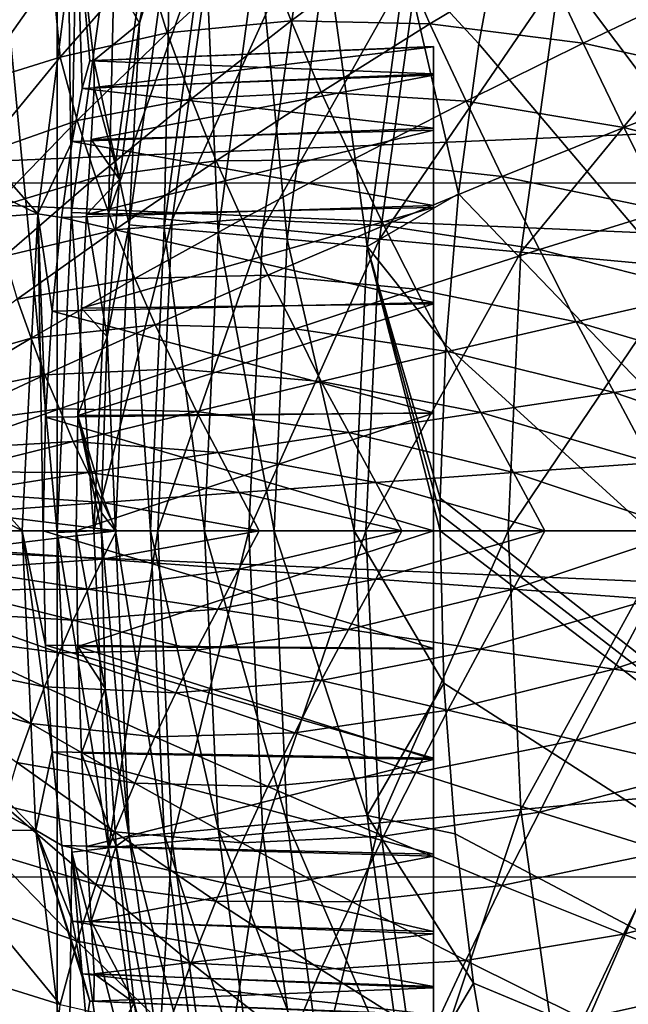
# Model space of a CAD drawing. Header units: metres. Extents: x -24 to 127, y -24 to 24.
# Tile 13 of 151: x -20.72 to -17.13, y -2.8 to 3.02. Entities that reach past the tile are written whole.
import ezdxf

# ---------------------------------------------------------------- set-up
doc = ezdxf.new("R2010")
doc.units = ezdxf.units.M
doc.layers.add('solid_12_381_051_XXX', color=7, linetype='CONTINUOUS')

msp = doc.modelspace()

# ---------------------------------------------------------------- linework, layer by layer
at = {"layer": 'solid_12_381_051_XXX'}
for points in [[(-20.499464, -0.008795, 115.500305), (-20.499422, 9.273893, 115.500305), (-21.211601, 7.5045, 115.500305)], [(-20.499464, -0.008795, 115.500305), (-20.413483, 1.881086, 115.500305), (-20.499422, 9.273893, 115.500305)], [(-20.413483, 1.881086, 115.500305), (-20.152298, 3.756572, 115.500305), (-20.499422, 9.273893, 115.500305)], [(-21.211601, 7.5045, 115.500305), (-21.21158, -7.504559, 115.500305), (-20.499392, -9.273963, 115.500305)], [(-20.499464, -0.008795, 115.500305), (-21.211601, 7.5045, 115.500305), (-20.499392, -9.273963, 115.500305)], [(-10.718798, -5.719483, 143.050308), (-17.391409, 5.488925, 143.050308), (-10.718798, 5.719479, 143.050308)], [(-10.718798, -5.719483, 143.050308), (-17.64142, 4.624305, 143.050308), (-17.391409, 5.488925, 143.050308)], [(-10.718798, -5.719483, 143.050308), (-17.847593, 3.75311, 143.050308), (-17.64142, 4.624305, 143.050308)], [(23.654963, 4.05514, -4), (-23.911007, 2.055428, -4), (-23.650919, 4.078241, -4)], [(23.912445, 2.042683, -4), (-23.911007, 2.055428, -4), (23.654963, 4.05514, -4)], [(-20.384712, 3.656191, 127.555847), (-19.854027, 3.91697, 141.120102), (-20.013273, 2.998986, 141.120102)], [(-19.830616, 3.598726, 141.621948), (-20.013273, 2.998986, 141.120102), (-19.854027, 3.91697, 141.120102)], [(-20.196121, 1.871563, 117.29406), (-20.152298, 3.756572, 115.500305), (-20.413483, 1.881086, 115.500305)], [(-20.196121, 1.871563, 117.29406), (-19.937284, 3.727031, 117.29406), (-20.152298, 3.756572, 115.500305)], [(-19.564917, 3.657487, 119.06263), (-19.937284, 3.727031, 117.29406), (-20.196121, 1.871563, 117.29406)], [(-18.443104, 3.34693, 142.985138), (-17.847593, 3.75311, 143.050308), (-18.009558, 2.876468, 143.050308)], [(-10.718798, -5.719483, 143.050308), (-18.009558, 2.876468, 143.050308), (-17.847593, 3.75311, 143.050308)], [(-22.047733, 3.507123, 128.331329), (-20.384712, 3.656191, 127.555847), (-20.612261, 1.872288, 127.661957)], [(-20.612261, 1.872288, 127.661957), (-20.384712, 3.656191, 127.555847), (-20.409946, 2.29872, 132.464417)], [(-20.384712, 3.656191, 127.555847), (-20.351295, 2.612224, 133.057999), (-20.409946, 2.29872, 132.464417)], [(-20.384712, 3.656191, 127.555847), (-20.282694, 2.777168, 134.384384), (-20.306629, 2.775454, 133.711975)], [(-20.384712, 3.656191, 127.555847), (-20.013273, 2.998986, 141.120102), (-20.282694, 2.777168, 134.384384)], [(-20.384712, 3.656191, 127.555847), (-20.306629, 2.775454, 133.711975), (-20.351295, 2.612224, 133.057999)], [(-19.818926, 1.836673, 119.06263), (-19.564917, 3.657487, 119.06263), (-20.196121, 1.871563, 117.29406)], [(-19.037029, 3.558799, 120.789749), (-19.564917, 3.657487, 119.06263), (-19.818926, 1.836673, 119.06263)], [(-20.073372, 1.806636, 141.621948), (-20.013273, 2.998986, 141.120102), (-19.830616, 3.598726, 141.621948)], [(-20.073372, 1.806636, 141.621948), (-19.830616, 3.598726, 141.621948), (-19.866753, 1.78804, 142.08902)], [(-19.830616, 3.598726, 141.621948), (-19.626495, 3.561684, 142.08902), (-19.866753, 1.78804, 142.08902)], [(-19.866753, 1.78804, 142.08902), (-19.626495, 3.561684, 142.08902), (-19.548979, 1.75944, 142.488266)], [(-19.284184, 1.787113, 120.789749), (-19.037029, 3.558799, 120.789749), (-19.818926, 1.836673, 119.06263)], [(-19.626495, 3.561684, 142.08902), (-19.312565, 3.504714, 142.488266), (-19.548979, 1.75944, 142.488266)], [(-18.357927, 3.431844, 122.461281), (-19.037029, 3.558799, 120.789749), (-19.284184, 1.787113, 120.789749)], [(-22.1705, 2.627134, 128.38858), (-22.047733, 3.507123, 128.331329), (-20.612261, 1.872288, 127.661957)], [(-19.548979, 1.75944, 142.488266), (-19.312565, 3.504714, 142.488266), (-19.1408, 1.722703, 142.793625)], [(-19.312565, 3.504714, 142.488266), (-18.909325, 3.431536, 142.793625), (-19.1408, 1.722703, 142.793625)], [(-19.981789, 3.367741, 145.199265), (-19.849335, 2.941587, 145.208817), (-19.290842, 3.455298, 145.23204)], [(-19.290842, 3.455298, 145.23204), (-19.849335, 2.941587, 145.208817), (-19.117172, 3.012729, 145.243683)], [(-19.290842, 3.455298, 145.23204), (-19.117172, 3.012729, 145.243683), (-18.503141, 3.468734, 145.269501)], [(-18.596266, 1.723359, 122.461281), (-18.357927, 3.431844, 122.461281), (-19.284184, 1.787113, 120.789749)], [(-19.1408, 1.722703, 142.793625), (-18.909325, 3.431536, 142.793625), (-18.668873, 1.680229, 142.985138)], [(-18.503141, 3.468734, 145.269501), (-19.117172, 3.012729, 145.243683), (-18.298189, 2.993609, 145.2827)], [(-18.909325, 3.431536, 142.793625), (-18.443104, 3.34693, 142.985138), (-18.668873, 1.680229, 142.985138)], [(-17.533163, 3.277664, 124.063568), (-18.357927, 3.431844, 122.461281), (-18.596266, 1.723359, 122.461281)], [(-18.503141, 3.468734, 145.269501), (-18.298189, 2.993609, 145.2827), (-17.632683, 3.391467, 145.310883)], [(-17.632683, 3.391467, 145.310883), (-18.298189, 2.993609, 145.2827), (-17.393131, 2.881229, 145.325653)], [(-17.632683, 3.391467, 145.310883), (-17.393131, 2.881229, 145.325653), (-16.681053, 3.220636, 145.355881)], [(-20.525877, 3.285635, 145.173187), (-20.481588, 2.797503, 145.178787), (-19.981789, 3.367741, 145.199265)], [(-19.981789, 3.367741, 145.199265), (-20.481588, 2.797503, 145.178787), (-19.849335, 2.941587, 145.208817)], [(-18.668873, 1.680229, 142.985138), (-18.443104, 3.34693, 142.985138), (-18.128433, 1.990991, 143.050308)], [(-18.443104, 3.34693, 142.985138), (-18.009558, 2.876468, 143.050308), (-18.128433, 1.990991, 143.050308)], [(-21.016058, 3.11821, 145.150101), (-20.981211, 2.641666, 145.154999), (-20.525877, 3.285635, 145.173187)], [(-20.525877, 3.285635, 145.173187), (-20.981211, 2.641666, 145.154999), (-20.481588, 2.797503, 145.178787)], [(-17.760794, 1.645935, 124.063568), (-17.533163, 3.277664, 124.063568), (-18.596266, 1.723359, 122.461281)], [(-16.569489, 3.097489, 125.583504), (-17.533163, 3.277664, 124.063568), (-17.760794, 1.645935, 124.063568)], [(-16.681053, 3.220636, 145.355881), (-17.393131, 2.881229, 145.325653), (-16.418442, 2.666175, 145.371552)], [(-16.784605, 1.555444, 125.583504), (-16.569489, 3.097489, 125.583504), (-17.760794, 1.645935, 124.063568)], [(-20.013273, 2.998986, 141.120102), (-20.130098, 2.074645, 141.120102), (-20.282694, 2.777168, 134.384384)], [(-20.073372, 1.806636, 141.621948), (-20.130098, 2.074645, 141.120102), (-20.013273, 2.998986, 141.120102)], [(-19.849335, 2.941587, 145.208817), (-19.706099, 2.552555, 145.218216), (-19.117172, 3.012729, 145.243683)], [(-19.117172, 3.012729, 145.243683), (-19.706099, 2.552555, 145.218216), (-18.940699, 2.591661, 145.254822)], [(-19.117172, 3.012729, 145.243683), (-18.940699, 2.591661, 145.254822), (-18.298189, 2.993609, 145.2827)], [(-18.298189, 2.993609, 145.2827), (-18.940699, 2.591661, 145.254822), (-18.084587, 2.53792, 145.295639)], [(-18.298189, 2.993609, 145.2827), (-18.084587, 2.53792, 145.295639), (-17.393131, 2.881229, 145.325653)], [(-20.481588, 2.797503, 145.178787), (-20.380774, 2.423762, 145.185989), (-19.849335, 2.941587, 145.208817)], [(-19.849335, 2.941587, 145.208817), (-20.380774, 2.423762, 145.185989), (-19.706099, 2.552555, 145.218216)], [(-20.306629, 2.775454, 133.711975), (-18.277462, 2.860803, 133.716141), (-18.277462, 2.698799, 133.043076)], [(-20.306629, 2.775454, 133.711975), (-20.282694, 2.777168, 134.384384), (-18.277462, 2.860803, 133.716141)], [(-20.282694, 2.777168, 134.384384), (-18.277462, 2.857893, 134.407608), (-18.277462, 2.860803, 133.716141)], [(-20.282694, 2.777168, 134.384384), (-20.280912, 2.618175, 135.035278), (-18.277462, 2.857893, 134.407608)], [(-20.280912, 2.618175, 135.035278), (-18.277462, 2.690458, 135.079681), (-18.277462, 2.857893, 134.407608)], [(-18.277462, -2.857893, 133.692993), (-18.277462, 2.698799, 133.043076), (-18.277462, 2.860803, 133.716141)], [(-18.277462, -2.860803, 134.384476), (-18.277462, 2.860803, 133.716141), (-18.277462, 2.857893, 134.407608)], [(-18.277462, -2.857893, 133.692993), (-18.277462, 2.860803, 133.716141), (-18.277462, -2.860803, 134.384476)], [(-18.277462, -2.698799, 135.057541), (-18.277462, 2.857893, 134.407608), (-18.277462, 2.690458, 135.079681)], [(-18.277462, -2.860803, 134.384476), (-18.277462, 2.857893, 134.407608), (-18.277462, -2.698799, 135.057541)], [(-10.718798, -5.719483, 143.050308), (-18.128433, 1.990991, 143.050308), (-18.009558, 2.876468, 143.050308)], [(-17.393131, 2.881229, 145.325653), (-18.084587, 2.53792, 145.295639), (-17.15346, 2.381433, 145.339722)], [(-17.393131, 2.881229, 145.325653), (-17.15346, 2.381433, 145.339722), (-16.418442, 2.666175, 145.371552)], [(-20.981211, 2.641666, 145.154999), (-20.952549, 2.223324, 145.158752), (-20.481588, 2.797503, 145.178787)], [(-20.481588, 2.797503, 145.178787), (-20.952549, 2.223324, 145.158752), (-20.380774, 2.423762, 145.185989)], [(-20.351295, 2.612224, 133.057999), (-20.306629, 2.775454, 133.711975), (-18.277462, 2.698799, 133.043076)], [(-20.130098, 2.074645, 141.120102), (-20.280912, 2.618175, 135.035278), (-20.282694, 2.777168, 134.384384)], [(-20.351295, 2.612224, 133.057999), (-18.277462, 2.698799, 133.043076), (-18.277462, 2.378896, 132.425583)], [(-20.297421, 2.311035, 135.626587), (-18.277462, 2.366355, 135.69313), (-18.277462, 2.690458, 135.079681)], [(-20.280912, 2.618175, 135.035278), (-20.297421, 2.311035, 135.626587), (-18.277462, 2.690458, 135.079681)], [(-18.277462, -2.690458, 133.02092), (-18.277462, 2.378896, 132.425583), (-18.277462, 2.698799, 133.043076)], [(-18.277462, -2.690458, 133.02092), (-18.277462, 2.698799, 133.043076), (-18.277462, -2.857893, 133.692993)], [(-18.277462, -2.378896, 135.675018), (-18.277462, 2.690458, 135.079681), (-18.277462, 2.366355, 135.69313)], [(-18.277462, -2.698799, 135.057541), (-18.277462, 2.690458, 135.079681), (-18.277462, -2.378896, 135.675018)], [(-22.257933, 1.747212, 128.429352), (-22.1705, 2.627134, 128.38858), (-20.612261, 1.872288, 127.661957)], [(-20.130098, 2.074645, 141.120102), (-20.297421, 2.311035, 135.626587), (-20.280912, 2.618175, 135.035278)], [(-16.418442, 2.666175, 145.371552), (-17.15346, 2.381433, 145.339722), (-16.14954, 2.12165, 145.386658)], [(-20.409946, 2.29872, 132.464417), (-20.351295, 2.612224, 133.057999), (-18.277462, 2.378896, 132.425583)], [(-19.706099, 2.552555, 145.218216), (-19.56068, 2.186304, 145.227249), (-18.940699, 2.591661, 145.254822)], [(-18.940699, 2.591661, 145.254822), (-19.56068, 2.186304, 145.227249), (-18.755827, 2.19131, 145.265823)], [(-18.940699, 2.591661, 145.254822), (-18.755827, 2.19131, 145.265823), (-18.084587, 2.53792, 145.295639)], [(-20.380774, 2.423762, 145.185989), (-20.270378, 2.089, 145.193146), (-19.706099, 2.552555, 145.218216)], [(-19.706099, 2.552555, 145.218216), (-20.270378, 2.089, 145.193146), (-19.56068, 2.186304, 145.227249)], [(-18.084587, 2.53792, 145.295639), (-18.755827, 2.19131, 145.265823), (-17.870827, 2.09362, 145.307983)], [(-18.084587, 2.53792, 145.295639), (-17.870827, 2.09362, 145.307983), (-17.15346, 2.381433, 145.339722)], [(-20.952549, 2.223324, 145.158752), (-20.885593, 1.902719, 145.163605), (-20.380774, 2.423762, 145.185989)], [(-20.380774, 2.423762, 145.185989), (-20.885593, 1.902719, 145.163605), (-20.270378, 2.089, 145.193146)], [(-20.409946, 2.29872, 132.464417), (-18.277462, 2.378896, 132.425583), (-18.277462, 1.921556, 131.904266)], [(-20.325274, 1.868716, 136.129547), (-18.277462, 1.909405, 136.20726), (-18.277462, 2.366355, 135.69313)], [(-20.297421, 2.311035, 135.626587), (-20.325274, 1.868716, 136.129547), (-18.277462, 2.366355, 135.69313)], [(-18.277462, -2.366355, 132.407471), (-18.277462, 1.921556, 131.904266), (-18.277462, 2.378896, 132.425583)], [(-18.277462, -2.366355, 132.407471), (-18.277462, 2.378896, 132.425583), (-18.277462, -2.690458, 133.02092)], [(-18.277462, -1.921556, 136.19635), (-18.277462, 2.366355, 135.69313), (-18.277462, 1.909405, 136.20726)], [(-18.277462, -2.378896, 135.675018), (-18.277462, 2.366355, 135.69313), (-18.277462, -1.921556, 136.19635)], [(-17.15346, 2.381433, 145.339722), (-17.870827, 2.09362, 145.307983), (-16.907074, 1.892596, 145.353394)], [(-17.15346, 2.381433, 145.339722), (-16.907074, 1.892596, 145.353394), (-16.14954, 2.12165, 145.386658)], [(-20.612261, 1.872288, 127.661957), (-20.409946, 2.29872, 132.464417), (-20.472986, 1.850819, 131.963608)], [(-20.472986, 1.850819, 131.963608), (-20.409946, 2.29872, 132.464417), (-18.277462, 1.921556, 131.904266)], [(-20.130098, 2.074645, 141.120102), (-20.325274, 1.868716, 136.129547), (-20.297421, 2.311035, 135.626587)], [(-20.270378, 2.089, 145.193146), (-20.158602, 1.77822, 145.199997), (-19.56068, 2.186304, 145.227249)], [(-19.56068, 2.186304, 145.227249), (-20.158602, 1.77822, 145.199997), (-19.407305, 1.841975, 145.236237)], [(-19.56068, 2.186304, 145.227249), (-19.407305, 1.841975, 145.236237), (-18.755827, 2.19131, 145.265823)], [(-18.755827, 2.19131, 145.265823), (-19.407305, 1.841975, 145.236237), (-18.570934, 1.803224, 145.276367)], [(-18.755827, 2.19131, 145.265823), (-18.570934, 1.803224, 145.276367), (-17.870827, 2.09362, 145.307983)], [(-17.870827, 2.09362, 145.307983), (-18.570934, 1.803224, 145.276367), (-17.650131, 1.661227, 145.320114)], [(-17.870827, 2.09362, 145.307983), (-17.650131, 1.661227, 145.320114), (-16.907074, 1.892596, 145.353394)], [(-23.911007, 2.055428, -4), (24, 0, -4), (-24, 0, -4)], [(23.912445, 2.042683, -4), (24, 0, -4), (-23.911007, 2.055428, -4)], [(-20.885593, 1.902719, 145.163605), (-20.810471, 1.622851, 145.168457), (-20.270378, 2.089, 145.193146)], [(-20.270378, 2.089, 145.193146), (-20.810471, 1.622851, 145.168457), (-20.158602, 1.77822, 145.199997)], [(-20.130098, 2.074645, 141.120102), (-20.204254, 1.145907, 141.120102), (-20.325274, 1.868716, 136.129547)], [(-20.073372, 1.806636, 141.621948), (-20.204254, 1.145907, 141.120102), (-20.130098, 2.074645, 141.120102)], [(-18.668873, 1.680229, 142.985138), (-18.128433, 1.990991, 143.050308), (-18.204218, 1.096678, 143.050308)], [(-10.718798, -5.719483, 143.050308), (-18.204218, 1.096678, 143.050308), (-18.128433, 1.990991, 143.050308)], [(-20.472986, 1.850819, 131.963608), (-18.277462, 1.921556, 131.904266), (-18.277462, 1.349543, 131.506302)], [(-18.277462, -1.909405, 131.893341), (-18.277462, 1.349543, 131.506302), (-18.277462, 1.921556, 131.904266)], [(-18.277462, -1.909405, 131.893341), (-18.277462, 1.921556, 131.904266), (-18.277462, -2.366355, 132.407471)], [(-22.257933, 1.747212, 128.429352), (-20.612261, 1.872288, 127.661957), (-20.705179, 0, 127.705284)], [(-20.705179, 0, 127.705284), (-20.612261, 1.872288, 127.661957), (-20.580873, 0, 131.264969)], [(-20.612261, 1.872288, 127.661957), (-20.567053, 0.671613, 131.346771), (-20.580873, 0, 131.264969)], [(-20.612261, 1.872288, 127.661957), (-20.472986, 1.850819, 131.963608), (-20.52874, 1.297855, 131.584198)], [(-20.612261, 1.872288, 127.661957), (-20.52874, 1.297855, 131.584198), (-20.567053, 0.671613, 131.346771)], [(-20.282654, 0.000127, 117.29406), (-20.413483, 1.881086, 115.500305), (-20.499464, -0.008795, 115.500305)], [(-20.282654, 0.000127, 117.29406), (-20.196121, 1.871563, 117.29406), (-20.413483, 1.881086, 115.500305)], [(-20.355122, 1.3146, 136.515289), (-18.277462, 1.34158, 136.598755), (-18.277462, 1.909405, 136.20726)], [(-20.325274, 1.868716, 136.129547), (-20.355122, 1.3146, 136.515289), (-18.277462, 1.909405, 136.20726)], [(-20.204254, 1.145907, 141.120102), (-20.355122, 1.3146, 136.515289), (-20.325274, 1.868716, 136.129547)], [(-19.818926, 1.836673, 119.06263), (-20.196121, 1.871563, 117.29406), (-20.282654, 0.000127, 117.29406)], [(-18.277462, -1.349543, 136.594315), (-18.277462, 1.909405, 136.20726), (-18.277462, 1.34158, 136.598755)], [(-18.277462, -1.921556, 136.19635), (-18.277462, 1.909405, 136.20726), (-18.277462, -1.349543, 136.594315)], [(-16.907074, 1.892596, 145.353394), (-17.650131, 1.661227, 145.320114), (-16.665319, 1.409225, 145.366241)], [(-20.52874, 1.297855, 131.584198), (-20.472986, 1.850819, 131.963608), (-18.277462, 1.349543, 131.506302)], [(-19.903849, 0.000188, 119.06263), (-19.818926, 1.836673, 119.06263), (-20.282654, 0.000127, 117.29406)], [(-20.073372, 1.806636, 141.621948), (-20.154509, 0, 141.621948), (-20.204254, 1.145907, 141.120102)], [(-20.158602, 1.77822, 145.199997), (-20.03948, 1.490491, 145.206894), (-19.407305, 1.841975, 145.236237)], [(-20.073372, 1.806636, 141.621948), (-19.947054, 0, 142.08902), (-20.154509, 0, 141.621948)], [(-20.073372, 1.806636, 141.621948), (-19.866753, 1.78804, 142.08902), (-19.947054, 0, 142.08902)], [(-19.407305, 1.841975, 145.236237), (-20.03948, 1.490491, 145.206894), (-19.254213, 1.510719, 145.244873)], [(-19.284184, 1.787113, 120.789749), (-19.818926, 1.836673, 119.06263), (-19.903849, 0.000188, 119.06263)], [(-19.407305, 1.841975, 145.236237), (-19.254213, 1.510719, 145.244873), (-18.570934, 1.803224, 145.276367)], [(-18.570934, 1.803224, 145.276367), (-19.254213, 1.510719, 145.244873), (-18.379066, 1.427923, 145.286819)], [(-18.570934, 1.803224, 145.276367), (-18.379066, 1.427923, 145.286819), (-17.650131, 1.661227, 145.320114)], [(-22.309965, 0.864412, 128.453613), (-22.257933, 1.747212, 128.429352), (-20.705179, 0, 127.705284)], [(-20.810471, 1.622851, 145.168457), (-20.73493, 1.368092, 145.173065), (-20.158602, 1.77822, 145.199997)], [(-20.158602, 1.77822, 145.199997), (-20.73493, 1.368092, 145.173065), (-20.03948, 1.490491, 145.206894)], [(-19.866753, 1.78804, 142.08902), (-19.627996, 0, 142.488266), (-19.947054, 0, 142.08902)], [(-19.366816, 0.000179, 120.789749), (-19.284184, 1.787113, 120.789749), (-19.903849, 0.000188, 119.06263)], [(-19.866753, 1.78804, 142.08902), (-19.548979, 1.75944, 142.488266), (-19.627996, 0, 142.488266)], [(-19.548979, 1.75944, 142.488266), (-19.218168, 0, 142.793625), (-19.627996, 0, 142.488266)], [(-19.548979, 1.75944, 142.488266), (-19.1408, 1.722703, 142.793625), (-19.218168, 0, 142.793625)], [(-18.596266, 1.723359, 122.461281), (-19.284184, 1.787113, 120.789749), (-19.366816, 0.000179, 120.789749)], [(-18.675949, 0.00017, 122.461281), (-18.596266, 1.723359, 122.461281), (-19.366816, 0.000179, 120.789749)], [(-19.1408, 1.722703, 142.793625), (-18.744333, 0, 142.985138), (-19.218168, 0, 142.793625)], [(-19.1408, 1.722703, 142.793625), (-18.668873, 1.680229, 142.985138), (-18.744333, 0, 142.985138)], [(-17.760794, 1.645935, 124.063568), (-18.596266, 1.723359, 122.461281), (-18.675949, 0.00017, 122.461281)], [(-18.668873, 1.680229, 142.985138), (-18.237942, 0, 143.050308), (-18.744333, 0, 142.985138)], [(-17.836897, 0.000164, 124.063568), (-17.760794, 1.645935, 124.063568), (-18.675949, 0.00017, 122.461281)], [(-18.668873, 1.680229, 142.985138), (-18.237686, 0.096766, 143.050308), (-18.237942, 0, 143.050308)], [(-18.668873, 1.680229, 142.985138), (-18.204218, 1.096678, 143.050308), (-18.236916, 0.19353, 143.050308)], [(-18.668873, 1.680229, 142.985138), (-18.236916, 0.19353, 143.050308), (-18.237686, 0.096766, 143.050308)], [(-17.650131, 1.661227, 145.320114), (-18.379066, 1.427923, 145.286819), (-17.433964, 1.234962, 145.331543)], [(-16.784605, 1.555444, 125.583504), (-17.760794, 1.645935, 124.063568), (-17.836897, 0.000164, 124.063568)], [(-17.650131, 1.661227, 145.320114), (-17.433964, 1.234962, 145.331543), (-16.665319, 1.409225, 145.366241)], [(-16.856524, 0.000128, 125.583504), (-16.784605, 1.555444, 125.583504), (-17.836897, 0.000164, 124.063568)], [(-20.73493, 1.368092, 145.173065), (-20.652809, 1.137434, 145.177795), (-20.03948, 1.490491, 145.206894)], [(-20.03948, 1.490491, 145.206894), (-20.652809, 1.137434, 145.177795), (-19.921087, 1.216576, 145.213516)], [(-20.03948, 1.490491, 145.206894), (-19.921087, 1.216576, 145.213516), (-19.254213, 1.510719, 145.244873)], [(-19.254213, 1.510719, 145.244873), (-19.921087, 1.216576, 145.213516), (-19.094265, 1.193056, 145.253525)], [(-19.254213, 1.510719, 145.244873), (-19.094265, 1.193056, 145.253525), (-18.379066, 1.427923, 145.286819)], [(-18.379066, 1.427923, 145.286819), (-19.094265, 1.193056, 145.253525), (-18.191788, 1.059348, 145.296677)], [(-18.379066, 1.427923, 145.286819), (-18.191788, 1.059348, 145.296677), (-17.433964, 1.234962, 145.331543)], [(-16.665319, 1.409225, 145.366241), (-17.433964, 1.234962, 145.331543), (-16.417009, 0.933002, 145.378769)], [(-20.73493, 1.368092, 145.173065), (-21.290131, 0.9566, 145.146484), (-20.652809, 1.137434, 145.177795)], [(-20.52874, 1.297855, 131.584198), (-18.277462, 1.349543, 131.506302), (-18.277462, 0.69781, 131.255417)], [(-20.377613, 0.68137, 136.759445), (-18.277462, 0.69498, 136.845718), (-18.277462, 1.34158, 136.598755)], [(-20.355122, 1.3146, 136.515289), (-20.377613, 0.68137, 136.759445), (-18.277462, 1.34158, 136.598755)], [(-18.277462, -1.34158, 131.501862), (-18.277462, 0.69781, 131.255417), (-18.277462, 1.349543, 131.506302)], [(-18.277462, -1.34158, 131.501862), (-18.277462, 1.349543, 131.506302), (-18.277462, -1.909405, 131.893341)], [(-18.277462, -0.69781, 136.845184), (-18.277462, 1.34158, 136.598755), (-18.277462, 0.69498, 136.845718)], [(-18.277462, -1.349543, 136.594315), (-18.277462, 1.34158, 136.598755), (-18.277462, -0.69781, 136.845184)], [(-20.567053, 0.671613, 131.346771), (-20.52874, 1.297855, 131.584198), (-18.277462, 0.69781, 131.255417)], [(-20.204254, 1.145907, 141.120102), (-20.377613, 0.68137, 136.759445), (-20.355122, 1.3146, 136.515289)], [(-17.433964, 1.234962, 145.331543), (-18.191788, 1.059348, 145.296677), (-17.210844, 0.816576, 145.342804)], [(-17.433964, 1.234962, 145.331543), (-17.210844, 0.816576, 145.342804), (-16.417009, 0.933002, 145.378769)], [(-20.652809, 1.137434, 145.177795), (-20.571989, 0.921269, 145.182297), (-19.921087, 1.216576, 145.213516)], [(-19.921087, 1.216576, 145.213516), (-20.571989, 0.921269, 145.182297), (-19.796103, 0.956997, 145.22023)], [(-19.921087, 1.216576, 145.213516), (-19.796103, 0.956997, 145.22023), (-19.094265, 1.193056, 145.253525)], [(-19.094265, 1.193056, 145.253525), (-19.796103, 0.956997, 145.22023), (-18.939106, 0.882657, 145.261673)], [(-19.094265, 1.193056, 145.253525), (-18.939106, 0.882657, 145.261673), (-18.191788, 1.059348, 145.296677)], [(-21.290131, 0.9566, 145.146484), (-21.247747, 0.78338, 145.148956), (-20.652809, 1.137434, 145.177795)], [(-20.652809, 1.137434, 145.177795), (-21.247747, 0.78338, 145.148956), (-20.571989, 0.921269, 145.182297)], [(-20.204254, 1.145907, 141.120102), (-20.235584, 0.21474, 141.120102), (-20.377613, 0.68137, 136.759445)], [(-20.154509, 0, 141.621948), (-20.235584, 0.21474, 141.120102), (-20.204254, 1.145907, 141.120102)], [(-18.191788, 1.059348, 145.296677), (-18.939106, 0.882657, 145.261673), (-17.997324, 0.699316, 145.306519)], [(-10.718798, -5.719483, 143.050308), (-18.236916, 0.19353, 143.050308), (-18.204218, 1.096678, 143.050308)], [(-18.191788, 1.059348, 145.296677), (-17.997324, 0.699316, 145.306519), (-17.210844, 0.816576, 145.342804)], [(-20.571989, 0.921269, 145.182297), (-20.484961, 0.720117, 145.186966), (-19.796103, 0.956997, 145.22023)], [(-19.796103, 0.956997, 145.22023), (-20.484961, 0.720117, 145.186966), (-19.676229, 0.705159, 145.226532)], [(-19.796103, 0.956997, 145.22023), (-19.676229, 0.705159, 145.226532), (-18.939106, 0.882657, 145.261673)], [(-16.417009, 0.933002, 145.378769), (-17.210844, 0.816576, 145.342804), (-16.171535, 0.460831, 145.390579)], [(-21.247747, 0.78338, 145.148956), (-21.207344, 0.62527, 145.15123), (-20.571989, 0.921269, 145.182297)], [(-20.571989, 0.921269, 145.182297), (-21.207344, 0.62527, 145.15123), (-20.484961, 0.720117, 145.186966)], [(-18.939106, 0.882657, 145.261673), (-19.676229, 0.705159, 145.226532), (-18.776672, 0.581398, 145.269913)], [(-18.939106, 0.882657, 145.261673), (-18.776672, 0.581398, 145.269913), (-17.997324, 0.699316, 145.306519)], [(-22.326677, -0.021334, 128.461411), (-22.309965, 0.864412, 128.453613), (-20.705179, 0, 127.705284)], [(-17.210844, 0.816576, 145.342804), (-17.997324, 0.699316, 145.306519), (-16.990345, 0.402815, 145.353485)], [(-17.210844, 0.816576, 145.342804), (-16.990345, 0.402815, 145.353485), (-16.171535, 0.460831, 145.390579)], [(-21.207344, 0.62527, 145.15123), (-21.161217, 0.482788, 145.153717), (-20.484961, 0.720117, 145.186966)], [(-20.484961, 0.720117, 145.186966), (-21.161217, 0.482788, 145.153717), (-20.403473, 0.527129, 145.191238)], [(-20.567053, 0.671613, 131.346771), (-18.277462, 0.69781, 131.255417), (-18.277462, 0, 131.169479)], [(-20.484961, 0.720117, 145.186966), (-20.403473, 0.527129, 145.191238), (-19.676229, 0.705159, 145.226532)], [(-19.676229, 0.705159, 145.226532), (-20.403473, 0.527129, 145.191238), (-19.54912, 0.463, 145.232986)], [(-19.676229, 0.705159, 145.226532), (-19.54912, 0.463, 145.232986), (-18.776672, 0.581398, 145.269913)], [(-17.997324, 0.699316, 145.306519), (-18.776672, 0.581398, 145.269913), (-17.805414, 0.344415, 145.315887)], [(-18.277462, -0.69498, 131.254883), (-18.277462, 0, 131.169479), (-18.277462, 0.69781, 131.255417)], [(-18.277462, -0.69498, 131.254883), (-18.277462, 0.69781, 131.255417), (-18.277462, -1.34158, 131.501862)], [(-17.997324, 0.699316, 145.306519), (-17.805414, 0.344415, 145.315887), (-16.990345, 0.402815, 145.353485)], [(-20.567053, 0.671613, 131.346771), (-18.277462, 0, 131.169479), (-20.580873, 0, 131.264969)], [(-20.386059, 0, 136.843704), (-18.277462, 0, 136.931122), (-18.277462, 0.69498, 136.845718)], [(-20.377613, 0.68137, 136.759445), (-20.386059, 0, 136.843704), (-18.277462, 0.69498, 136.845718)], [(-20.236725, 0, 141.120102), (-20.386059, 0, 136.843704), (-20.377613, 0.68137, 136.759445)], [(-20.236439, 0.107371, 141.120102), (-20.236725, 0, 141.120102), (-20.377613, 0.68137, 136.759445)], [(-20.235584, 0.21474, 141.120102), (-20.236439, 0.107371, 141.120102), (-20.377613, 0.68137, 136.759445)], [(-18.277462, -0.69781, 136.845184), (-18.277462, 0.69498, 136.845718), (-18.277462, 0, 136.931122)], [(-21.161217, 0.482788, 145.153717), (-21.121149, 0.34884, 145.155838), (-20.403473, 0.527129, 145.191238)], [(-20.403473, 0.527129, 145.191238), (-21.121149, 0.34884, 145.155838), (-20.314892, 0.3443, 145.19577)], [(-20.403473, 0.527129, 145.191238), (-20.314892, 0.3443, 145.19577), (-19.54912, 0.463, 145.232986)], [(-18.776672, 0.581398, 145.269913), (-19.54912, 0.463, 145.232986), (-18.616867, 0.285719, 145.277786)], [(-18.776672, 0.581398, 145.269913), (-18.616867, 0.285719, 145.277786), (-17.805414, 0.344415, 145.315887)], [(-19.54912, 0.463, 145.232986), (-20.314892, 0.3443, 145.19577), (-19.424822, 0.226812, 145.239166)], [(-19.54912, 0.463, 145.232986), (-19.424822, 0.226812, 145.239166), (-18.616867, 0.285719, 145.277786)], [(-16.776894, -0.000001, 145.363419), (-16.990345, 0.402815, 145.353485), (-17.805414, 0.344415, 145.315887)], [(-21.121149, 0.34884, 145.155838), (-21.074217, 0.225476, 145.158249), (-20.314892, 0.3443, 145.19577)], [(-20.314892, 0.3443, 145.19577), (-21.074217, 0.225476, 145.158249), (-20.229404, 0.167782, 145.200073)], [(-20.314892, 0.3443, 145.19577), (-20.229404, 0.167782, 145.200073), (-19.424822, 0.226812, 145.239166)], [(-17.62007, -0.000001, 145.324631), (-17.805414, 0.344415, 145.315887), (-18.616867, 0.285719, 145.277786)], [(-17.62007, -0.000001, 145.324631), (-16.776894, -0.000001, 145.363419), (-17.805414, 0.344415, 145.315887)], [(-18.463209, -0.000001, 145.285141), (-18.616867, 0.285719, 145.277786), (-19.424822, 0.226812, 145.239166)], [(-18.463209, -0.000001, 145.285141), (-17.62007, -0.000001, 145.324631), (-18.616867, 0.285719, 145.277786)], [(-21.074217, 0.225476, 145.158249), (-21.030735, 0.108713, 145.160461), (-20.229404, 0.167782, 145.200073)], [(-20.154509, 0, 141.621948), (-20.236439, 0.107371, 141.120102), (-20.235584, 0.21474, 141.120102)], [(-19.306314, -0.000001, 145.244934), (-19.424822, 0.226812, 145.239166), (-20.229404, 0.167782, 145.200073)], [(-19.306314, -0.000001, 145.244934), (-18.463209, -0.000001, 145.285141), (-19.424822, 0.226812, 145.239166)], [(-10.718798, -5.719483, 143.050308), (-18.237686, 0.096766, 143.050308), (-18.236916, 0.19353, 143.050308)], [(-20.149384, 0, 145.20401), (-20.229404, 0.167782, 145.200073), (-21.030735, 0.108713, 145.160461)], [(-20.149384, 0, 145.20401), (-19.306314, -0.000001, 145.244934), (-20.229404, 0.167782, 145.200073)], [(-20.992418, 0, 145.162384), (-20.149384, 0, 145.20401), (-21.030735, 0.108713, 145.160461)], [(-20.154509, 0, 141.621948), (-20.236725, 0, 141.120102), (-20.236439, 0.107371, 141.120102)], [(-10.718798, -5.719483, 143.050308), (-18.237942, 0, 143.050308), (-18.237686, 0.096766, 143.050308)], [(-24, 0, -4), (24, 0, -4), (23.911007, -2.055428, -4)], [(-24, 0, -4), (23.911007, -2.055428, -4), (-23.912445, -2.042683, -4)], [(-20.5669, -0.675294, 131.347702), (-20.705179, 0, 127.705284), (-20.580873, 0, 131.264969)], [(-18.277462, -0.69498, 131.254883), (-20.580873, 0, 131.264969), (-18.277462, 0, 131.169479)], [(-18.277462, -0.69498, 131.254883), (-20.5669, -0.675294, 131.347702), (-20.580873, 0, 131.264969)], [(-20.196144, -1.87131, 117.29406), (-20.282654, 0.000127, 117.29406), (-20.499464, -0.008795, 115.500305)], [(-20.377605, -0.681955, 136.759094), (-18.277462, 0, 136.931122), (-20.386059, 0, 136.843704)], [(-20.215277, -0.931447, 141.120102), (-20.386059, 0, 136.843704), (-20.236725, 0, 141.120102)], [(-20.215277, -0.931447, 141.120102), (-20.377605, -0.681955, 136.759094), (-20.386059, 0, 136.843704)], [(-18.277462, -0.69781, 136.845184), (-18.277462, 0, 136.931122), (-20.377605, -0.681955, 136.759094)], [(-19.903849, 0.000188, 119.06263), (-20.282654, 0.000127, 117.29406), (-20.196144, -1.87131, 117.29406)], [(-20.073372, -1.806636, 141.621948), (-20.215277, -0.931447, 141.120102), (-20.236725, 0, 141.120102)], [(-20.073372, -1.806636, 141.621948), (-20.236725, 0, 141.120102), (-20.154509, 0, 141.621948)], [(-19.81896, -1.836297, 119.06263), (-19.903849, 0.000188, 119.06263), (-20.196144, -1.87131, 117.29406)], [(-19.366816, 0.000179, 120.789749), (-19.903849, 0.000188, 119.06263), (-19.81896, -1.836297, 119.06263)], [(-19.284218, -1.786756, 120.789749), (-19.366816, 0.000179, 120.789749), (-19.81896, -1.836297, 119.06263)], [(-18.675949, 0.00017, 122.461281), (-19.366816, 0.000179, 120.789749), (-19.284218, -1.786756, 120.789749)], [(-18.596296, -1.723019, 122.461281), (-18.675949, 0.00017, 122.461281), (-19.284218, -1.786756, 120.789749)], [(-17.836897, 0.000164, 124.063568), (-18.675949, 0.00017, 122.461281), (-18.596296, -1.723019, 122.461281)], [(-17.760824, -1.645608, 124.063568), (-17.836897, 0.000164, 124.063568), (-18.596296, -1.723019, 122.461281)], [(-16.856524, 0.000128, 125.583504), (-17.836897, 0.000164, 124.063568), (-17.760824, -1.645608, 124.063568)], [(-16.78463, -1.555189, 125.583504), (-16.856524, 0.000128, 125.583504), (-17.760824, -1.645608, 124.063568)], [(-22.326677, -0.021334, 128.461411), (-20.705179, 0, 127.705284), (-20.625158, -1.767748, 127.667969)], [(-22.308187, -0.906724, 128.452774), (-22.326677, -0.021334, 128.461411), (-20.625158, -1.767748, 127.667969)], [(-21.031519, -0.108656, 145.160431), (-20.149384, 0, 145.20401), (-20.992418, 0, 145.162384)], [(-20.230171, -0.167727, 145.200027), (-20.149384, 0, 145.20401), (-21.031519, -0.108656, 145.160431)], [(-20.5669, -0.675294, 131.347702), (-20.528217, -1.304216, 131.587601), (-20.705179, 0, 127.705284)], [(-20.625158, -1.767748, 127.667969), (-20.705179, 0, 127.705284), (-20.528217, -1.304216, 131.587601)], [(-20.411968, -1.897442, 115.500305), (-20.499464, -0.008795, 115.500305), (-20.499392, -9.273963, 115.500305)], [(-20.196144, -1.87131, 117.29406), (-20.499464, -0.008795, 115.500305), (-20.411968, -1.897442, 115.500305)], [(-20.230171, -0.167727, 145.200027), (-19.306314, -0.000001, 145.244934), (-20.149384, 0, 145.20401)], [(-19.425571, -0.22676, 145.239136), (-19.306314, -0.000001, 145.244934), (-20.230171, -0.167727, 145.200027)], [(-20.154509, 0, 141.621948), (-19.947054, 0, 142.08902), (-19.866753, -1.78804, 142.08902)], [(-20.073372, -1.806636, 141.621948), (-20.154509, 0, 141.621948), (-19.866753, -1.78804, 142.08902)], [(-19.947054, 0, 142.08902), (-19.627996, 0, 142.488266), (-19.548979, -1.75944, 142.488266)], [(-19.866753, -1.78804, 142.08902), (-19.947054, 0, 142.08902), (-19.548979, -1.75944, 142.488266)], [(-19.627996, 0, 142.488266), (-19.218168, 0, 142.793625), (-19.1408, -1.722703, 142.793625)], [(-19.548979, -1.75944, 142.488266), (-19.627996, 0, 142.488266), (-19.1408, -1.722703, 142.793625)], [(-19.425571, -0.22676, 145.239136), (-18.463209, -0.000001, 145.285141), (-19.306314, -0.000001, 145.244934)], [(-18.617596, -0.285669, 145.27774), (-18.463209, -0.000001, 145.285141), (-19.425571, -0.22676, 145.239136)], [(-19.218168, 0, 142.793625), (-18.744333, 0, 142.985138), (-18.668873, -1.680229, 142.985138)], [(-19.1408, -1.722703, 142.793625), (-19.218168, 0, 142.793625), (-18.668873, -1.680229, 142.985138)], [(-18.744333, 0, 142.985138), (-18.237942, 0, 143.050308), (-18.215172, -0.898477, 143.050308)], [(-18.668873, -1.680229, 142.985138), (-18.744333, 0, 142.985138), (-18.215172, -0.898477, 143.050308)], [(-18.617596, -0.285669, 145.27774), (-17.62007, -0.000001, 145.324631), (-18.463209, -0.000001, 145.285141)], [(-17.806126, -0.344367, 145.315857), (-17.62007, -0.000001, 145.324631), (-18.617596, -0.285669, 145.27774)], [(-10.718798, -5.719483, 143.050308), (-18.215172, -0.898477, 143.050308), (-18.237942, 0, 143.050308)], [(-17.806126, -0.344367, 145.315857), (-16.776894, -0.000001, 145.363419), (-17.62007, -0.000001, 145.324631)], [(-16.991037, -0.402769, 145.353455), (-16.776894, -0.000001, 145.363419), (-17.806126, -0.344367, 145.315857)], [(-20.230171, -0.167727, 145.200027), (-21.031519, -0.108656, 145.160431), (-21.07571, -0.225243, 145.158188)], [(-20.230171, -0.167727, 145.200027), (-21.07571, -0.225243, 145.158188), (-20.316355, -0.344075, 145.195709)], [(-19.425571, -0.22676, 145.239136), (-20.230171, -0.167727, 145.200027), (-20.316355, -0.344075, 145.195709)], [(-20.316355, -0.344075, 145.195709), (-21.07571, -0.225243, 145.158188), (-21.122297, -0.348555, 145.155777)], [(-19.425571, -0.22676, 145.239136), (-20.316355, -0.344075, 145.195709), (-19.55055, -0.462783, 145.232925)], [(-18.617596, -0.285669, 145.27774), (-19.425571, -0.22676, 145.239136), (-19.55055, -0.462783, 145.232925)], [(-18.617596, -0.285669, 145.27774), (-19.55055, -0.462783, 145.232925), (-18.778072, -0.581189, 145.269836)], [(-17.806126, -0.344367, 145.315857), (-18.617596, -0.285669, 145.27774), (-18.778072, -0.581189, 145.269836)], [(-20.404602, -0.526854, 145.191193), (-21.122297, -0.348555, 145.155777), (-21.162661, -0.482279, 145.153641)], [(-20.316355, -0.344075, 145.195709), (-21.122297, -0.348555, 145.155777), (-20.404602, -0.526854, 145.191193)], [(-19.55055, -0.462783, 145.232925), (-20.316355, -0.344075, 145.195709), (-20.404602, -0.526854, 145.191193)], [(-17.806126, -0.344367, 145.315857), (-18.778072, -0.581189, 145.269836), (-17.99869, -0.699115, 145.306442)], [(-16.991037, -0.402769, 145.353455), (-17.806126, -0.344367, 145.315857), (-17.99869, -0.699115, 145.306442)], [(-16.991037, -0.402769, 145.353455), (-17.99869, -0.699115, 145.306442), (-17.212177, -0.816385, 145.342743)], [(-16.172209, -0.460788, 145.390549), (-16.991037, -0.402769, 145.353455), (-17.212177, -0.816385, 145.342743)], [(-19.55055, -0.462783, 145.232925), (-20.404602, -0.526854, 145.191193), (-19.677341, -0.704894, 145.226471)], [(-18.778072, -0.581189, 145.269836), (-19.55055, -0.462783, 145.232925), (-19.677341, -0.704894, 145.226471)], [(-16.172209, -0.460788, 145.390549), (-17.212177, -0.816385, 145.342743), (-16.41831, -0.932819, 145.378708)], [(-20.486387, -0.719626, 145.18689), (-21.162661, -0.482279, 145.153641), (-21.209042, -0.624474, 145.151138)], [(-20.404602, -0.526854, 145.191193), (-21.162661, -0.482279, 145.153641), (-20.486387, -0.719626, 145.18689)], [(-19.677341, -0.704894, 145.226471), (-20.404602, -0.526854, 145.191193), (-20.486387, -0.719626, 145.18689)], [(-18.778072, -0.581189, 145.269836), (-19.677341, -0.704894, 145.226471), (-18.940199, -0.882401, 145.261627)], [(-17.99869, -0.699115, 145.306442), (-18.778072, -0.581189, 145.269836), (-18.940199, -0.882401, 145.261627)], [(-20.573677, -0.9205, 145.182205), (-21.209042, -0.624474, 145.151138), (-21.248276, -0.783066, 145.148926)], [(-20.486387, -0.719626, 145.18689), (-21.209042, -0.624474, 145.151138), (-20.573677, -0.9205, 145.182205)], [(-18.277462, -1.34158, 131.501862), (-20.528217, -1.304216, 131.587601), (-20.5669, -0.675294, 131.347702)], [(-18.277462, -0.69498, 131.254883), (-18.277462, -1.34158, 131.501862), (-20.5669, -0.675294, 131.347702)], [(-20.215277, -0.931447, 141.120102), (-20.355211, -1.312439, 136.516678), (-20.377605, -0.681955, 136.759094)], [(-18.277462, -1.349543, 136.594315), (-20.377605, -0.681955, 136.759094), (-20.355211, -1.312439, 136.516678)], [(-18.277462, -1.349543, 136.594315), (-18.277462, -0.69781, 136.845184), (-20.377605, -0.681955, 136.759094)], [(-19.797514, -0.956523, 145.220169), (-20.486387, -0.719626, 145.18689), (-20.573677, -0.9205, 145.182205)], [(-19.677341, -0.704894, 145.226471), (-20.486387, -0.719626, 145.18689), (-19.797514, -0.956523, 145.220169)], [(-18.940199, -0.882401, 145.261627), (-19.677341, -0.704894, 145.226471), (-19.797514, -0.956523, 145.220169)], [(-17.99869, -0.699115, 145.306442), (-18.940199, -0.882401, 145.261627), (-18.192862, -1.059104, 145.296631)], [(-17.212177, -0.816385, 145.342743), (-17.99869, -0.699115, 145.306442), (-18.192862, -1.059104, 145.296631)], [(-20.653341, -1.13713, 145.177765), (-21.248276, -0.783066, 145.148926), (-21.291286, -0.955733, 145.146439)], [(-20.573677, -0.9205, 145.182205), (-21.248276, -0.783066, 145.148926), (-20.653341, -1.13713, 145.177765)], [(-17.212177, -0.816385, 145.342743), (-18.192862, -1.059104, 145.296631), (-17.435017, -1.234728, 145.331497)], [(-16.41831, -0.932819, 145.378708), (-17.212177, -0.816385, 145.342743), (-17.435017, -1.234728, 145.331497)], [(-22.254616, -1.788456, 128.427795), (-22.308187, -0.906724, 128.452774), (-20.625158, -1.767748, 127.667969)], [(-19.922764, -1.215834, 145.21344), (-20.573677, -0.9205, 145.182205), (-20.653341, -1.13713, 145.177765)], [(-19.797514, -0.956523, 145.220169), (-20.573677, -0.9205, 145.182205), (-19.922764, -1.215834, 145.21344)], [(-18.940199, -0.882401, 145.261627), (-19.797514, -0.956523, 145.220169), (-19.095657, -1.1926, 145.253464)], [(-18.192862, -1.059104, 145.296631), (-18.940199, -0.882401, 145.261627), (-19.095657, -1.1926, 145.253464)], [(-18.668873, -1.680229, 142.985138), (-18.215172, -0.898477, 143.050308), (-18.149597, -1.788854, 143.050308)], [(-10.718798, -5.719483, 143.050308), (-18.149597, -1.788854, 143.050308), (-18.215172, -0.898477, 143.050308)], [(-20.653341, -1.13713, 145.177765), (-21.291286, -0.955733, 145.146439), (-20.736095, -1.367254, 145.173019)], [(-20.215277, -0.931447, 141.120102), (-20.15098, -1.86092, 141.120102), (-20.355211, -1.312439, 136.516678)], [(-20.073372, -1.806636, 141.621948), (-20.15098, -1.86092, 141.120102), (-20.215277, -0.931447, 141.120102)], [(-19.095657, -1.1926, 145.253464), (-19.797514, -0.956523, 145.220169), (-19.922764, -1.215834, 145.21344)], [(-16.41831, -0.932819, 145.378708), (-17.435017, -1.234728, 145.331497), (-16.666353, -1.409002, 145.366196)], [(-18.192862, -1.059104, 145.296631), (-19.095657, -1.1926, 145.253464), (-18.380442, -1.427486, 145.286758)], [(-17.435017, -1.234728, 145.331497), (-18.192862, -1.059104, 145.296631), (-18.380442, -1.427486, 145.286758)], [(-20.040014, -1.490198, 145.206879), (-20.653341, -1.13713, 145.177765), (-20.736095, -1.367254, 145.173019)], [(-19.922764, -1.215834, 145.21344), (-20.653341, -1.13713, 145.177765), (-20.040014, -1.490198, 145.206879)], [(-19.255877, -1.510005, 145.244797), (-19.922764, -1.215834, 145.21344), (-20.040014, -1.490198, 145.206879)], [(-19.095657, -1.1926, 145.253464), (-19.922764, -1.215834, 145.21344), (-19.255877, -1.510005, 145.244797)], [(-18.380442, -1.427486, 145.286758), (-19.095657, -1.1926, 145.253464), (-19.255877, -1.510005, 145.244797)], [(-17.435017, -1.234728, 145.331497), (-18.380442, -1.427486, 145.286758), (-17.651485, -1.660809, 145.320053)], [(-16.666353, -1.409002, 145.366196), (-17.435017, -1.234728, 145.331497), (-17.651485, -1.660809, 145.320053)], [(-20.625158, -1.767748, 127.667969), (-20.528217, -1.304216, 131.587601), (-20.472094, -1.85816, 131.970078)], [(-18.277462, -1.909405, 131.893341), (-20.472094, -1.85816, 131.970078), (-20.528217, -1.304216, 131.587601)], [(-18.277462, -1.34158, 131.501862), (-18.277462, -1.909405, 131.893341), (-20.528217, -1.304216, 131.587601)], [(-20.15098, -1.86092, 141.120102), (-20.325583, -1.863539, 136.134308), (-20.355211, -1.312439, 136.516678)], [(-18.277462, -1.349543, 136.594315), (-20.355211, -1.312439, 136.516678), (-20.325583, -1.863539, 136.134308)], [(-20.159777, -1.777414, 145.199951), (-20.736095, -1.367254, 145.173019), (-20.811104, -1.622303, 145.168427)], [(-20.040014, -1.490198, 145.206879), (-20.736095, -1.367254, 145.173019), (-20.159777, -1.777414, 145.199951)], [(-18.277462, -1.921556, 136.19635), (-18.277462, -1.349543, 136.594315), (-20.325583, -1.863539, 136.134308)], [(-18.380442, -1.427486, 145.286758), (-19.255877, -1.510005, 145.244797), (-18.572584, -1.80254, 145.276291)], [(-17.651485, -1.660809, 145.320053), (-18.380442, -1.427486, 145.286758), (-18.572584, -1.80254, 145.276291)], [(-16.666353, -1.409002, 145.366196), (-17.651485, -1.660809, 145.320053), (-16.908409, -1.892198, 145.353333)], [(-19.407841, -1.841694, 145.236221), (-20.040014, -1.490198, 145.206879), (-20.159777, -1.777414, 145.199951)], [(-19.255877, -1.510005, 145.244797), (-20.040014, -1.490198, 145.206879), (-19.407841, -1.841694, 145.236221)], [(-18.572584, -1.80254, 145.276291), (-19.255877, -1.510005, 145.244797), (-19.407841, -1.841694, 145.236221)], [(-16.78463, -1.555189, 125.583504), (-17.760824, -1.645608, 124.063568), (-17.533224, -3.277341, 124.063568)], [(-16.569536, -3.097238, 125.583504), (-16.78463, -1.555189, 125.583504), (-17.533224, -3.277341, 124.063568)], [(-20.271023, -2.088472, 145.193115), (-20.811104, -1.622303, 145.168427), (-20.885996, -1.902308, 145.163574)], [(-20.159777, -1.777414, 145.199951), (-20.811104, -1.622303, 145.168427), (-20.271023, -2.088472, 145.193115)], [(-19.1408, -1.722703, 142.793625), (-18.668873, -1.680229, 142.985138), (-18.443104, -3.34693, 142.985138)], [(-18.668873, -1.680229, 142.985138), (-18.149597, -1.788854, 143.050308), (-18.041218, -2.671131, 143.050308)], [(-18.443104, -3.34693, 142.985138), (-18.668873, -1.680229, 142.985138), (-18.041218, -2.671131, 143.050308)], [(-17.760824, -1.645608, 124.063568), (-18.596296, -1.723019, 122.461281), (-18.35799, -3.431509, 122.461281)], [(-17.651485, -1.660809, 145.320053), (-18.572584, -1.80254, 145.276291), (-17.872461, -2.092966, 145.307922)], [(-17.533224, -3.277341, 124.063568), (-17.760824, -1.645608, 124.063568), (-18.35799, -3.431509, 122.461281)], [(-16.908409, -1.892198, 145.353333), (-17.651485, -1.660809, 145.320053), (-17.872461, -2.092966, 145.307922)], [(-19.548979, -1.75944, 142.488266), (-19.1408, -1.722703, 142.793625), (-18.909325, -3.431536, 142.793625)], [(-18.596296, -1.723019, 122.461281), (-19.284218, -1.786756, 120.789749), (-19.037096, -3.558447, 120.789749)], [(-18.909325, -3.431536, 142.793625), (-19.1408, -1.722703, 142.793625), (-18.443104, -3.34693, 142.985138)], [(-18.35799, -3.431509, 122.461281), (-18.596296, -1.723019, 122.461281), (-19.037096, -3.558447, 120.789749)], [(-22.254616, -1.788456, 128.427795), (-20.625158, -1.767748, 127.667969), (-20.417236, -3.471261, 127.571014)], [(-22.165905, -2.666538, 128.386429), (-22.254616, -1.788456, 128.427795), (-20.417236, -3.471261, 127.571014)], [(-20.625158, -1.767748, 127.667969), (-20.35054, -2.615642, 133.066986), (-20.306238, -2.776495, 133.718994)], [(-20.417236, -3.471261, 127.571014), (-20.625158, -1.767748, 127.667969), (-20.306238, -2.776495, 133.718994)], [(-20.625158, -1.767748, 127.667969), (-20.40893, -2.304942, 132.473343), (-20.35054, -2.615642, 133.066986)], [(-20.625158, -1.767748, 127.667969), (-20.472094, -1.85816, 131.970078), (-20.40893, -2.304942, 132.473343)], [(-19.561863, -2.185529, 145.227203), (-20.159777, -1.777414, 145.199951), (-20.271023, -2.088472, 145.193115)], [(-19.407841, -1.841694, 145.236221), (-20.159777, -1.777414, 145.199951), (-19.561863, -2.185529, 145.227203)], [(-20.073372, -1.806636, 141.621948), (-19.866753, -1.78804, 142.08902), (-19.626495, -3.561684, 142.08902)], [(-19.866753, -1.78804, 142.08902), (-19.548979, -1.75944, 142.488266), (-19.312565, -3.504714, 142.488266)], [(-19.626495, -3.561684, 142.08902), (-19.866753, -1.78804, 142.08902), (-19.312565, -3.504714, 142.488266)], [(-19.284218, -1.786756, 120.789749), (-19.81896, -1.836297, 119.06263), (-19.564985, -3.657117, 119.06263)], [(-19.037096, -3.558447, 120.789749), (-19.284218, -1.786756, 120.789749), (-19.564985, -3.657117, 119.06263)], [(-19.312565, -3.504714, 142.488266), (-19.548979, -1.75944, 142.488266), (-18.909325, -3.431536, 142.793625)], [(-10.718798, -5.719483, 143.050308), (-18.041218, -2.671131, 143.050308), (-18.149597, -1.788854, 143.050308)], [(-18.277462, -2.366355, 132.407471), (-20.40893, -2.304942, 132.473343), (-20.472094, -1.85816, 131.970078)], [(-18.277462, -1.909405, 131.893341), (-18.277462, -2.366355, 132.407471), (-20.472094, -1.85816, 131.970078)], [(-19.81896, -1.836297, 119.06263), (-20.196144, -1.87131, 117.29406), (-19.93733, -3.726782, 117.29406)], [(-19.830616, -3.598726, 141.621948), (-20.15098, -1.86092, 141.120102), (-20.073372, -1.806636, 141.621948)], [(-19.830616, -3.598726, 141.621948), (-20.073372, -1.806636, 141.621948), (-19.626495, -3.561684, 142.08902)], [(-19.564985, -3.657117, 119.06263), (-19.81896, -1.836297, 119.06263), (-19.93733, -3.726782, 117.29406)], [(-18.756363, -2.191042, 145.265808), (-19.407841, -1.841694, 145.236221), (-19.561863, -2.185529, 145.227203)], [(-18.572584, -1.80254, 145.276291), (-19.407841, -1.841694, 145.236221), (-18.756363, -2.191042, 145.265808)], [(-17.872461, -2.092966, 145.307922), (-18.572584, -1.80254, 145.276291), (-18.756363, -2.191042, 145.265808)], [(-20.381187, -2.423367, 145.185974), (-20.885996, -1.902308, 145.163574), (-20.952631, -2.223238, 145.158752)], [(-20.271023, -2.088472, 145.193115), (-20.885996, -1.902308, 145.163574), (-20.381187, -2.423367, 145.185974)], [(-20.411968, -1.897442, 115.500305), (-20.499392, -9.273963, 115.500305), (-19.641264, -10.975884, 115.500305)], [(-19.93733, -3.726782, 117.29406), (-20.196144, -1.87131, 117.29406), (-20.411968, -1.897442, 115.500305)], [(-20.150007, -3.769019, 115.500305), (-20.411968, -1.897442, 115.500305), (-19.641264, -10.975884, 115.500305)], [(-19.93733, -3.726782, 117.29406), (-20.411968, -1.897442, 115.500305), (-20.150007, -3.769019, 115.500305)], [(-20.15098, -1.86092, 141.120102), (-20.297785, -2.305297, 135.634781), (-20.325583, -1.863539, 136.134308)], [(-18.277462, -1.921556, 136.19635), (-20.325583, -1.863539, 136.134308), (-20.297785, -2.305297, 135.634781)], [(-20.15098, -1.86092, 141.120102), (-20.04397, -2.786448, 141.120102), (-20.297785, -2.305297, 135.634781)], [(-19.830616, -3.598726, 141.621948), (-20.04397, -2.786448, 141.120102), (-20.15098, -1.86092, 141.120102)], [(-16.908409, -1.892198, 145.353333), (-17.872461, -2.092966, 145.307922), (-17.155077, -2.38081, 145.339645)], [(-16.150852, -2.121272, 145.386597), (-16.908409, -1.892198, 145.353333), (-17.155077, -2.38081, 145.339645)], [(-18.277462, -2.378896, 135.675018), (-18.277462, -1.921556, 136.19635), (-20.297785, -2.305297, 135.634781)], [(-23.912445, -2.042683, -4), (23.911007, -2.055428, -4), (-23.654963, -4.05514, -4)], [(-23.654963, -4.05514, -4), (23.911007, -2.055428, -4), (23.650919, -4.078241, -4)], [(-19.706753, -2.552049, 145.218201), (-20.271023, -2.088472, 145.193115), (-20.381187, -2.423367, 145.185974)], [(-19.561863, -2.185529, 145.227203), (-20.271023, -2.088472, 145.193115), (-19.706753, -2.552049, 145.218201)], [(-17.872461, -2.092966, 145.307922), (-18.756363, -2.191042, 145.265808), (-18.085123, -2.537664, 145.295609)], [(-17.155077, -2.38081, 145.339645), (-17.872461, -2.092966, 145.307922), (-18.085123, -2.537664, 145.295609)], [(-16.150852, -2.121272, 145.386597), (-17.155077, -2.38081, 145.339645), (-16.420038, -2.665584, 145.371475)], [(-18.941885, -2.590919, 145.254776), (-19.561863, -2.185529, 145.227203), (-19.706753, -2.552049, 145.218201)], [(-18.756363, -2.191042, 145.265808), (-19.561863, -2.185529, 145.227203), (-18.941885, -2.590919, 145.254776)], [(-18.085123, -2.537664, 145.295609), (-18.756363, -2.191042, 145.265808), (-18.941885, -2.590919, 145.254776)], [(-20.481678, -2.79742, 145.178787), (-20.952631, -2.223238, 145.158752), (-20.981155, -2.64177, 145.154999)], [(-20.381187, -2.423367, 145.185974), (-20.952631, -2.223238, 145.158752), (-20.481678, -2.79742, 145.178787)], [(-18.277462, -2.690458, 133.02092), (-20.35054, -2.615642, 133.066986), (-20.40893, -2.304942, 132.473343)], [(-18.277462, -2.366355, 132.407471), (-18.277462, -2.690458, 133.02092), (-20.40893, -2.304942, 132.473343)], [(-20.04397, -2.786448, 141.120102), (-20.281019, -2.615278, 135.042831), (-20.297785, -2.305297, 135.634781)], [(-18.277462, -2.378896, 135.675018), (-20.297785, -2.305297, 135.634781), (-20.281019, -2.615278, 135.042831)], [(-18.277462, -2.698799, 135.057541), (-18.277462, -2.378896, 135.675018), (-20.281019, -2.615278, 135.042831)], [(-17.155077, -2.38081, 145.339645), (-18.085123, -2.537664, 145.295609), (-17.393667, -2.880985, 145.325638)], [(-16.420038, -2.665584, 145.371475), (-17.155077, -2.38081, 145.339645), (-17.393667, -2.880985, 145.325638)], [(-19.849758, -2.941207, 145.208801), (-20.381187, -2.423367, 145.185974), (-20.481678, -2.79742, 145.178787)], [(-19.706753, -2.552049, 145.218201), (-20.381187, -2.423367, 145.185974), (-19.849758, -2.941207, 145.208801)], [(-19.117834, -3.012245, 145.243652), (-19.706753, -2.552049, 145.218201), (-19.849758, -2.941207, 145.208801)], [(-18.941885, -2.590919, 145.254776), (-19.706753, -2.552049, 145.218201), (-19.117834, -3.012245, 145.243652)], [(-18.085123, -2.537664, 145.295609), (-18.941885, -2.590919, 145.254776), (-18.299377, -2.992901, 145.282654)], [(-17.393667, -2.880985, 145.325638), (-18.085123, -2.537664, 145.295609), (-18.299377, -2.992901, 145.282654)], [(-18.277462, -2.857893, 133.692993), (-20.306238, -2.776495, 133.718994), (-20.35054, -2.615642, 133.066986)], [(-18.277462, -2.690458, 133.02092), (-18.277462, -2.857893, 133.692993), (-20.35054, -2.615642, 133.066986)], [(-20.04397, -2.786448, 141.120102), (-20.282593, -2.776266, 134.390747), (-20.281019, -2.615278, 135.042831)], [(-18.277462, -2.698799, 135.057541), (-20.281019, -2.615278, 135.042831), (-20.282593, -2.776266, 134.390747)], [(-18.299377, -2.992901, 145.282654), (-18.941885, -2.590919, 145.254776), (-19.117834, -3.012245, 145.243652)], [(-22.04192, -3.54388, 128.328613), (-22.165905, -2.666538, 128.386429), (-20.417236, -3.471261, 127.571014)], [(-20.525824, -3.285736, 145.173203), (-20.981155, -2.64177, 145.154999), (-21.015766, -3.118736, 145.150116)], [(-20.481678, -2.79742, 145.178787), (-20.981155, -2.64177, 145.154999), (-20.525824, -3.285736, 145.173203)], [(-18.443104, -3.34693, 142.985138), (-18.041218, -2.671131, 143.050308), (-17.890032, -3.545307, 143.050308)], [(-10.718798, -5.719483, 143.050308), (-17.890032, -3.545307, 143.050308), (-18.041218, -2.671131, 143.050308)], [(-16.420038, -2.665584, 145.371475), (-17.393667, -2.880985, 145.325638), (-16.681589, -3.220406, 145.35585)], [(-18.277462, -2.860803, 134.384476), (-18.277462, -2.698799, 135.057541), (-20.282593, -2.776266, 134.390747)], [(-20.04397, -2.786448, 141.120102), (-20.417236, -3.471261, 127.571014), (-20.306238, -2.776495, 133.718994)], [(-20.04397, -2.786448, 141.120102), (-19.894472, -3.706071, 141.120102), (-20.417236, -3.471261, 127.571014)], [(-20.04397, -2.786448, 141.120102), (-20.306238, -2.776495, 133.718994), (-20.282593, -2.776266, 134.390747)], [(-18.277462, -2.860803, 134.384476), (-20.282593, -2.776266, 134.390747), (-20.306238, -2.776495, 133.718994)], [(-18.277462, -2.857893, 133.692993), (-18.277462, -2.860803, 134.384476), (-20.306238, -2.776495, 133.718994)], [(-19.830616, -3.598726, 141.621948), (-19.894472, -3.706071, 141.120102), (-20.04397, -2.786448, 141.120102)]]:
    msp.add_3dface(points, dxfattribs=at)

doc.saveas('drawing.dxf')
